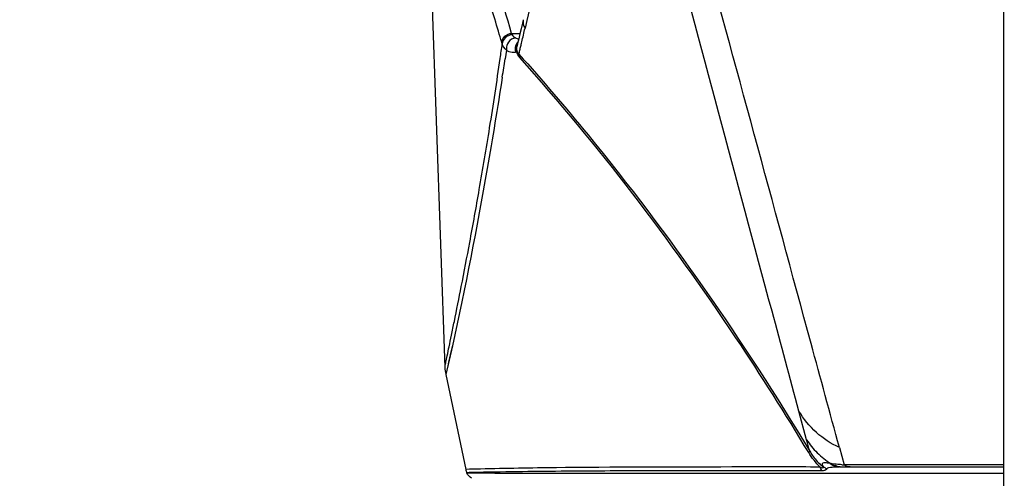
# Model space of a CAD drawing. Header units: millimetres. Extents: x 0 to 420, y 0 to 297.
# Tile 73 of 117: x 294.31 to 304.1, y 149.64 to 154.2. Entities that reach past the tile are written whole.
import ezdxf

# ---------------------------------------------------------------- set-up
doc = ezdxf.new("R2010")
doc.units = ezdxf.units.MM
doc.header["$LTSCALE"] = 23.1
doc.header["$PDMODE"] = 3
doc.header["$PDSIZE"] = 0.3125
doc.layers.get('0').update_dxf_attribs({"linetype": 'CONTINUOUS'})
doc.layers.get('Defpoints').update_dxf_attribs({"linetype": 'CONTINUOUS'})
doc.layers.add('DIM_PILOTEES', color=7, linetype='CONTINUOUS')
doc.styles.get("Standard").update_dxf_attribs({"font": 'txt', "width": 0.7})
doc.dimstyles.new('DIMSTYLE_7', dxfattribs={"dimtxt": 2.5, "dimasz": 3.5, "dimexe": 2, "dimexo": 0, "dimgap": 2.5, "dimtad": 1, "dimdsep": 46, "dimtxsty": 'Standard', "dimblk": '_FILLED', "dimblk1": '_FILLED', "dimblk2": '_FILLED', "dimcen": 0.09, "dimazin": 2, "dimtp": 0.5, "dimtm": 0.5, "dimtfac": 1, "dimtofl": 0, "dimtmove": 0, "dimatfit": 3, "dimldrblk": '_FILLED', "dimfxl": 0, "dimtolj": 1, "dimarcsym": 0})

# ---------------------------------------------------------------- blocks, each defined once
blk = doc.blocks.new('_FILLED')
at = {"color": 0, "linetype": 'ByBlock'}
blk.add_solid([(0, 0), (-1, 0.1429), (-1, -0.1429)], dxfattribs=at)
blk = doc.blocks.new('*D14')
at = {"layer": 'Defpoints', "color": 0, "linetype": 'Continuous'}
for p in [(271.7552, 241.48), (318.6655, 194.5697), (271.7552, 147.6594), (365.5757, 147.6594)]:
    blk.add_point(p, dxfattribs=at)
at = {"layer": 'DIM_PILOTEES', "color": 0, "linetype": 'Continuous', "lineweight": -2}
for p, q in [((271.7552, 147.6594), (270.341, 146.2452)), ((365.5757, 147.6594), (366.99, 146.2452))]:
    blk.add_line(p, q, dxfattribs=at)
blk.add_arc((318.6655, 194.5697), 66.3412, 318.023138, 221.976862, dxfattribs=at)
at = {"layer": 'DIM_PILOTEES', "color": 0, "linetype": 'Continuous', "lineweight": -2, "xscale": 3.5, "yscale": 3.5, "zscale": 3.5}
for p, rotation in [((271.7552, 147.6594), 313.4884311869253), ((365.5757, 147.6594), 226.5115688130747)]:
    blk.add_blockref('_FILLED', p, dxfattribs=dict(at, rotation=rotation))
at = {"layer": 'DIM_PILOTEES', "color": 0, "linetype": 'Continuous', "insert": (323.275, 266.5968), "char_height": 2.5, "width": 14.285714, "attachment_point": 2, "rotation": 356.33822, "line_spacing_factor": 0.9}
blk.add_mtext('\\A1;{\\ftxt;\\W0.0001;\\H0.0001;\\~}{\\ftxt;\\W3.1428571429;\\H2.5; }{\\ftxt;\\W0.0001;\\H0.0001;\\~}{\\ftxt;\\W0.0001;\\H0.0001;\\~}{\\ftxt;\\W0.6666666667;\\H2.5; }{\\ftxt;\\W0.0001;\\H0.0001;\\~}', dxfattribs=at)

msp = doc.modelspace()

# ---------------------------------------------------------------- linework, layer by layer
at = {"color": 7, "linetype": 'Continuous'}
for p, q in [((304.092, 195.1186), (304.092, 124.9635)), ((298.3519, 156.024), (298.5364, 150.7409)), ((299.3932, 154.3697), (299.3514, 154.1877)), ((299.3514, 154.1877), (299.3339, 154.1119)), ((299.2006, 154.0601), (299.2847, 154.0601)), ((299.1487, 153.8937), (299.1355, 153.8065)), ((299.2541, 153.9333), (299.2545, 153.9348)), ((299.2601, 153.958), (299.2544, 153.9348)), ((299.2495, 153.8773), (299.2394, 153.8745)), ((298.6111, 150.9557), (298.5447, 150.6723)), ((298.5447, 150.6723), (298.7438, 149.728)), ((302.1336, 150.0219), (302.0565, 150.3076)), ((302.1335, 150.0218), (302.0565, 150.3075)), ((302.459, 149.9473), (302.5066, 149.7728)), ((302.4598, 149.947), (302.5057, 149.7731)), ((302.3661, 149.7878), (302.3753, 149.7865)), ((304.092, 149.7728), (302.5066, 149.7728)), ((298.7805, 149.729), (298.7438, 149.728)), ((298.8899, 149.7318), (298.7468, 149.7281)), ((298.7798, 149.6963), (298.755, 149.6956)), ((298.755, 149.6949), (298.7552, 149.695)), ((298.7797, 149.6961), (298.7552, 149.6953)), ((298.7552, 149.6953), (298.8317, 149.694)), ((298.7552, 149.695), (298.7552, 149.6952)), ((299.031, 149.7014), (298.7798, 149.6963)), ((298.8899, 149.7318), (298.7805, 149.729)), ((298.8317, 149.694), (299.0347, 149.692)), ((299.0347, 149.692), (299.363, 149.6915)), ((299.363, 149.6915), (300.5383, 149.6918)), ((299.7372, 149.7455), (299.648, 149.7446)), ((301.1824, 149.7148), (300.3398, 149.7137)), ((300.5383, 149.6918), (302.6083, 149.6918)), ((302.2907, 149.7152), (301.1824, 149.7148)), ((302.4659, 149.7539), (302.4582, 149.7539)), ((302.5674, 149.7537), (304.092, 149.7537)), ((302.6083, 149.6918), (303.1065, 149.6917)), ((303.1065, 149.6917), (303.1195, 149.6916)), ((303.1195, 149.6916), (304.092, 149.6915))]:
    msp.add_line(p, q, dxfattribs=at)
for points in [[(299.3164, 154.1956), (299.3084, 154.161), (299.2955, 154.1061), (299.2832, 154.0539), (299.2714, 154.0046), (299.2601, 153.958)], [(298.6111, 150.9557), (298.5909, 150.8663), (298.5744, 150.7945), (298.5614, 150.7397), (298.5522, 150.7015), (298.5467, 150.6791), (298.5447, 150.6723)], [(299.0308, 149.7013), (298.9213, 149.6992), (298.7797, 149.6961)]]:
    msp.add_lwpolyline(points, dxfattribs=at)
for centre, radius, start, end in [((279.72, 148.2478), 20.2098, 16.45379, 16.77376), ((272.7823, 160.2594), 27.2538, 346.66685, 346.96432), ((299.5453, 154.1884), 0.3678, 200.41949, 202.73207), ((299.3254, 154.1931), 0.1981, 243.8274, 249.02373), ((299.3159, 154.1683), 0.1715, 249.01579, 254.81104), ((254.9862, 160.1781), 44.558, 351.78382, 351.9715), ((299.3426, 153.9049), 0.1075, 179.73304, 188.04353), ((299.3431, 153.9049), 0.108, 188.0153, 196.31335), ((299.328, 153.9098), 0.0918, 133.96754, 144.77817), ((287.5915, 156.7298), 12.0297, 346.17039, 346.35695), ((284.9719, 157.3657), 14.7254, 346.35651, 346.51663), ((281.7401, 158.1407), 18.0488, 346.51626, 346.6532), ((243.8282, 162.2359), 55.946, 351.14761, 351.33417), ((298.9369, 150.7549), 0.4007, 182.01143, 191.89764), ((302.7448, 150.4096), 0.7238, 212.39535, 225.54417), ((302.7643, 150.4306), 0.7525, 225.60145, 238.87371), ((302.5579, 150.0986), 0.4314, 228.59195, 233.12863), ((302.5769, 151.1723), 1.4004, 261.72334, 262.55075), ((302.6864, 152.2789), 2.5126, 265.35389, 265.89598), ((298.9011, 149.7613), 0.1608, 191.93569, 204.62852), ((300.3734, 84.263), 65.4856, 90.634699, 91.298056), ((302.5647, 175.2432), 25.4895, 269.77273, 270.00598)]:
    msp.add_arc(centre, radius, start, end, dxfattribs=at)
for points, knots in [([(299.2006, 154.0598), (299.1066, 154.3819), (298.9674, 154.8197), (298.7721, 155.3542), (298.6676, 155.6264), (298.5663, 155.8665), (298.531, 155.9603), (298.4317, 156.1633), (298.4518, 156.1273)], [0, 0, 0, 0, 0.457384, 0.629914, 0.767291, 0.871342, 0.943798, 1, 1, 1, 1]), ([(299.07, 154.0803), (299.0207, 154.2439), (298.9257, 154.5449), (298.7842, 154.9558), (298.6594, 155.2922), (298.5541, 155.5582), (298.4794, 155.7387), (298.431, 155.8507), (298.4036, 155.9136), (298.3823, 155.9583), (298.3666, 155.9976), (298.3577, 156.0069), (298.353, 156.0261), (298.3521, 156.0239)], [0, 0, 0, 0, 0.247294, 0.456492, 0.628833, 0.766251, 0.87063, 0.910901, 0.94346, 0.968478, 0.986128, 0.99658, 1, 1, 1, 1]), ([(302.0568, 150.3071), (301.9675, 150.6382), (301.523, 152.2879), (301.0784, 153.9376), (300.7262, 155.2571)], [0, 0, 0, 0, 0.20069, 1, 1, 1, 1]), ([(302.459, 149.9473), (302.3651, 150.2914), (301.8932, 152.0204), (301.428, 153.7513), (301.0435, 155.1343)], [0, 0, 0, 0, 0.199042, 1, 1, 1, 1]), ([(299.2381, 154.0153), (299.2348, 154.0149), (299.2283, 154.0136), (299.2219, 154.0116), (299.2188, 154.0104)], [0, 0, 0, 0, 0.494781, 1, 1, 1, 1]), ([(299.1071, 153.9549), (299.1063, 153.9578), (299.1051, 153.9632), (299.1038, 153.9687), (299.1027, 153.9711)], [0, 0, 0, 0, 0.539548, 1, 1, 1, 1]), ([(299.1488, 153.8937), (299.1565, 153.889), (299.1839, 153.8743), (299.2179, 153.8686), (299.2395, 153.8746)], [0, 0, 0, 0, 0.28654, 1, 1, 1, 1]), ([(299.2561, 153.8808), (299.2556, 153.8802), (299.2532, 153.8791), (299.251, 153.878), (299.2495, 153.8773)], [0, 0, 0, 0, 0.325541, 1, 1, 1, 1]), ([(298.5364, 150.741), (298.5388, 150.7372), (298.5389, 150.7743), (298.5503, 150.7942), (298.5618, 150.8692), (298.5811, 150.9537), (298.6042, 151.0692), (298.6452, 151.2676), (298.7065, 151.5754), (298.7904, 152.0118), (298.8854, 152.5369), (298.9874, 153.1459), (299.0536, 153.5801), (299.0868, 153.8104)], [0, 0, 0, 0, 0.004289, 0.017069, 0.038174, 0.067438, 0.104698, 0.149812, 0.263056, 0.406057, 0.577546, 0.776142, 1, 1, 1, 1]), ([(299.2724, 153.8542), (299.2713, 153.8552), (299.2637, 153.8601), (299.2604, 153.8697), (299.2591, 153.8772)], [0, 0, 0, 0, 0.161853, 1, 1, 1, 1]), ([(299.2721, 153.854), (299.508, 153.5924), (300.5679, 152.3509), (301.5041, 151.0045), (302.1642, 149.9081)], [0, 0, 0, 0, 0.21583, 1, 1, 1, 1]), ([(299.2724, 153.8542), (299.2739, 153.8519), (299.2765, 153.8468), (299.2782, 153.8415), (299.279, 153.8387)], [0, 0, 0, 0, 0.492562, 1, 1, 1, 1]), ([(299.279, 153.8387), (299.2797, 153.8358), (299.2808, 153.8299), (299.2811, 153.8239), (299.2811, 153.8209)], [0, 0, 0, 0, 0.4927, 1, 1, 1, 1]), ([(302.1539, 149.8947), (301.9221, 150.2803), (301.0528, 151.6509), (300.0643, 152.9474), (299.2811, 153.8207)], [0, 0, 0, 0, 0.277183, 1, 1, 1, 1]), ([(299.1077, 153.6264), (299.0605, 153.3229), (298.9131, 152.4294), (298.7417, 151.5397), (298.6111, 150.9557)], [0, 0, 0, 0, 0.339171, 1, 1, 1, 1]), ([(302.1643, 149.9082), (302.1641, 149.9061), (302.1605, 149.9012), (302.1566, 149.8973), (302.154, 149.8948)], [0, 0, 0, 0, 0.357775, 1, 1, 1, 1]), ([(302.1644, 149.9083), (302.1722, 149.8953), (302.2031, 149.8471), (302.2408, 149.8029), (302.2724, 149.7749)], [0, 0, 0, 0, 0.263386, 1, 1, 1, 1]), ([(302.3661, 149.7878), (302.3543, 149.7896), (302.3334, 149.7921), (302.3078, 149.7955), (302.2793, 149.7835), (302.2931, 149.7625), (302.2988, 149.7533)], [0, 0, 0, 0, 0.320166, 0.556163, 0.710117, 1, 1, 1, 1]), ([(302.4829, 149.7746), (302.4749, 149.7752), (302.4456, 149.7778), (302.4165, 149.7809), (302.3953, 149.7837)], [0, 0, 0, 0, 0.274274, 1, 1, 1, 1]), ([(300.3403, 149.7133), (300.1983, 149.7127), (299.7618, 149.7105), (299.3254, 149.7063), (299.031, 149.7014)], [0, 0, 0, 0, 0.325416, 1, 1, 1, 1]), ([(302.2681, 149.752), (302.0119, 149.7522), (301.1682, 149.7522), (300.3246, 149.7516), (299.7372, 149.7455)], [0, 0, 0, 0, 0.30378, 1, 1, 1, 1]), ([(302.299, 149.7535), (302.3005, 149.7511), (302.302, 149.7438), (302.2851, 149.7398), (302.2759, 149.7478), (302.2681, 149.752)], [0, 0, 0, 0, 0.19809, 0.380703, 1, 1, 1, 1]), ([(302.3344, 149.7354), (302.3317, 149.7243), (302.3117, 149.7156), (302.2958, 149.7148), (302.2907, 149.7152)], [0, 0, 0, 0, 0.689584, 1, 1, 1, 1]), ([(302.3344, 149.7354), (302.3373, 149.743), (302.359, 149.7497), (302.3991, 149.7533), (302.4344, 149.7539), (302.4582, 149.7539)], [0, 0, 0, 0, 0.192583, 0.439794, 1, 1, 1, 1])]:
    msp.add_open_spline(points, degree=3, knots=knots, dxfattribs=at)
for points in [[(299.3164, 154.1956), (299.3099, 154.1679), (299.3169, 154.1349), (299.3338, 154.112)], [(299.1027, 153.9722), (299.1039, 153.9947), (299.1168, 154.0174), (299.1337, 154.0322)], [(299.1376, 154.0158), (299.1209, 154.0004), (299.1084, 153.9775), (299.1071, 153.9549)], [(299.1337, 154.0322), (299.1518, 154.0482), (299.1765, 154.0582), (299.2006, 154.0601)], [(299.1577, 154.0305), (299.1505, 154.0263), (299.1437, 154.0214), (299.1376, 154.0158)], [(299.2061, 154.0455), (299.1892, 154.0441), (299.1723, 154.0389), (299.1577, 154.0305)], [(299.2188, 154.0104), (299.1932, 154.001), (299.1708, 153.9792), (299.1589, 153.9546)], [(299.2061, 154.0462), (299.2119, 154.0326), (299.2247, 154.0218), (299.2381, 154.0153)], [(299.1487, 153.8937), (299.1297, 153.9093), (299.1143, 153.9312), (299.1075, 153.9549)], [(299.1589, 153.9546), (299.15, 153.9361), (299.1459, 153.9141), (299.1488, 153.8937)], [(299.253, 153.9627), (299.2415, 153.9464), (299.2352, 153.9254), (299.2351, 153.9054)], [(299.2495, 153.8773), (299.2414, 153.9012), (299.2441, 153.9306), (299.2562, 153.9528)], [(299.2561, 153.8808), (299.2529, 153.8911), (299.2514, 153.9021), (299.2516, 153.9129)], [(299.2516, 153.9129), (299.2517, 153.9197), (299.2525, 153.9266), (299.2541, 153.9333)], [(299.2811, 153.8209), (299.2671, 153.8373), (299.2564, 153.8569), (299.2495, 153.8773)], [(302.459, 149.9473), (302.2936, 150.0185), (302.1473, 150.1521), (302.0565, 150.3076)], [(302.1644, 149.9083), (302.1546, 149.9461), (302.1426, 149.9835), (302.1327, 150.0214)], [(302.2681, 149.752), (302.2239, 149.794), (302.1865, 149.8432), (302.1539, 149.8947)], [(302.3662, 149.7878), (302.3785, 149.7774), (302.3936, 149.7659), (302.4098, 149.7665)], [(302.4168, 149.7623), (302.4022, 149.7678), (302.3862, 149.7752), (302.3781, 149.7885)], [(302.5674, 149.7537), (302.5461, 149.7535), (302.5242, 149.7608), (302.5066, 149.7728)], [(298.8026, 149.6397), (298.7813, 149.651), (298.7633, 149.6717), (298.7552, 149.6944)], [(302.2853, 149.7146), (302.2781, 149.7263), (302.2724, 149.7389), (302.2681, 149.752)], [(302.3344, 149.7354), (302.3223, 149.7391), (302.3081, 149.7443), (302.3019, 149.7555)], [(302.41, 149.7623), (302.4253, 149.7567), (302.4419, 149.7538), (302.4582, 149.7539)], [(302.4659, 149.7539), (302.4499, 149.7537), (302.4312, 149.7549), (302.4193, 149.7656)]]:
    msp.add_open_spline(points, degree=3, dxfattribs=at)

# ---------------------------------------------------------------- dimensions: what is measured, and where the dimension line sits
at = {"layer": 'DIM_PILOTEES', "color": 2, "linetype": 'Continuous'}
dim = msp.add_angular_dim_3p(base=(271.7552, 241.48), center=(318.6655, 194.5697), p1=(365.5757, 147.6594), p2=(271.7552, 147.6594), text='{\\ftxt;\\W0.0001;\\H0.0001;\\~}{\\ftxt;\\W3.1428571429;\\H2.5; }{\\ftxt;\\W0.0001;\\H0.0001;\\~}{\\ftxt;\\W0.0001;\\H0.0001;\\~}{\\ftxt;\\W0.6666666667;\\H2.5; }{\\ftxt;\\W0.0001;\\H0.0001;\\~}', dimstyle='DIMSTYLE_7', dxfattribs=at)
dim.commit()
dim.dimension.update_dxf_attribs({"geometry": '*D14', "text_midpoint": (322.9024, 260.7754), "dimtype": 165})

doc.saveas('drawing.dxf')
